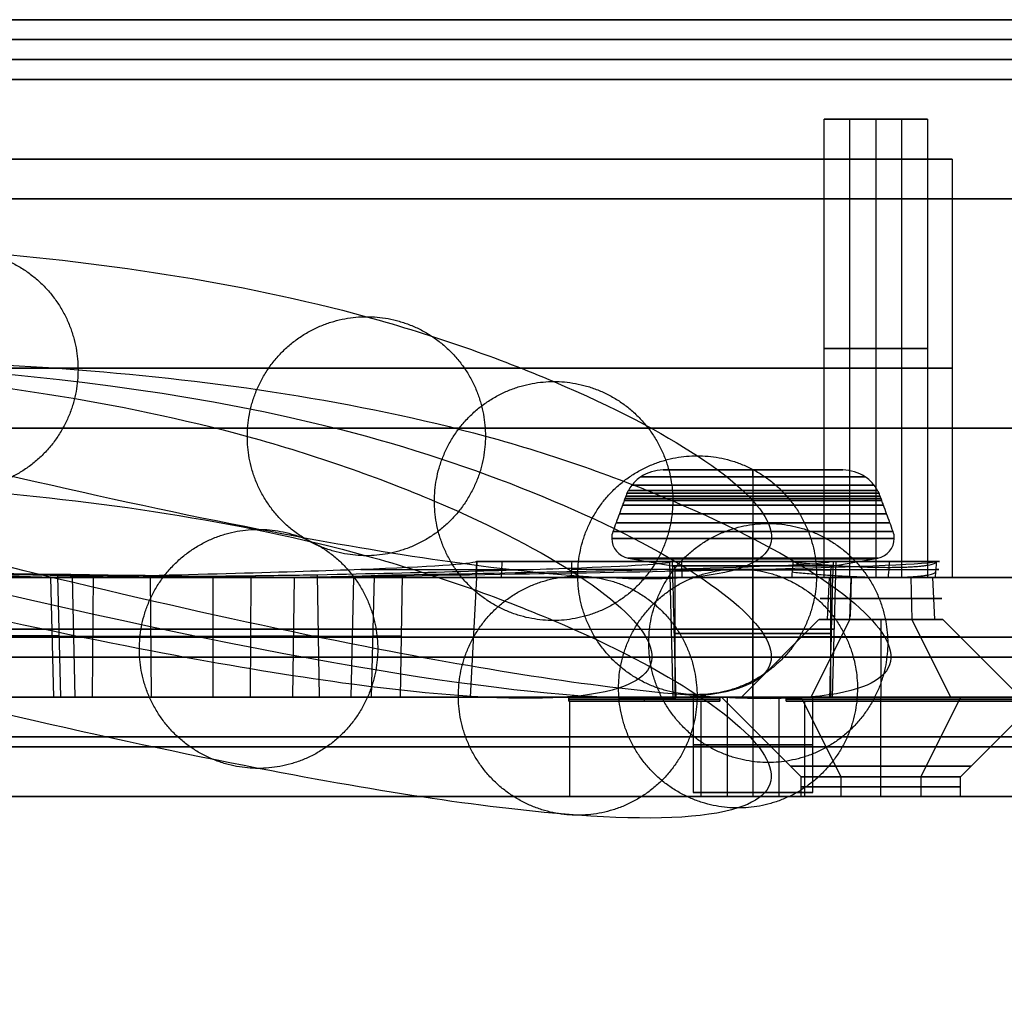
# Model space of a CAD drawing. Header units: millimetres. Extents: x -100 to 100, y 31 to 290.
# Tile 38 of 256: x 9 to 33, y 31 to 55. Entities that reach past the tile are written whole.
import ezdxf

# ---------------------------------------------------------------- set-up
doc = ezdxf.new("R2010")
doc.units = ezdxf.units.MM
doc.header["$MEASUREMENT"] = 0
doc.layers.add('Cord', color=7, linetype='Continuous', true_color=0x000000)
doc.layers.add('Default', color=7, linetype='Continuous', true_color=0x000000)

msp = doc.modelspace()

# ---------------------------------------------------------------- linework, layer by layer
at = {"layer": 'Cord'}
for points in [[(-0.007, 50.473, 102.906), (-3.408, 49.931, 74.702), (-6.158, 49.532, 16.082), (-1.875, 49.77, -75.064), (7.3, 49.673, -172.755), (16.126, 48.393, -259.256), (22.518, 46.109, -334.399), (26.227, 44.136, -398.735), (27.97, 42.378, -473.165), (27.057, 41.236, -561.514), (22.804, 41.099, -667.621), (14.52, 42.352, -795.325), (1.504, 45.384, -948.479), (-9.722, 48.547, -1059.377), (-16.183, 50.472, -1119.71)], [(-2.978, 47.474, 103.322), (-6.4, 46.928, 74.948), (-9.159, 46.528, 16.05), (-4.862, 46.767, -75.307), (4.318, 46.669, -173.044), (13.137, 45.389, -259.479), (19.521, 43.109, -334.52), (23.224, 41.138, -398.771), (24.965, 39.382, -473.124), (24.053, 38.241, -561.412), (19.803, 38.103, -667.472), (11.521, 39.356, -795.142), (-1.493, 42.387, -948.27), (-12.717, 45.549, -1059.157), (-19.178, 47.475, -1119.485)], [(2.978, 47.474, 102.604), (-0.409, 46.934, 74.52), (-3.151, 46.536, 16.11), (1.121, 46.774, -74.836), (10.286, 46.676, -172.427), (19.109, 45.397, -258.897), (25.505, 43.113, -334.083), (29.22, 41.136, -398.534), (30.966, 39.374, -473.096), (30.052, 38.231, -561.576), (25.795, 38.094, -667.798), (17.504, 39.348, -795.6), (4.481, 42.381, -948.834), (-6.749, 45.545, -1059.772), (-13.212, 47.472, -1120.124)], [(0.007, 44.474, 103.02), (-3.4, 43.931, 74.766), (-6.152, 43.532, 16.079), (-1.866, 43.771, -75.079), (7.304, 43.673, -172.716), (16.12, 42.394, -259.12), (22.507, 40.113, -334.204), (26.218, 38.138, -398.57), (27.962, 36.379, -473.056), (27.049, 35.236, -561.475), (22.793, 35.099, -667.65), (14.505, 36.353, -795.417), (1.484, 39.385, -948.625), (-9.745, 42.549, -1059.552), (-16.208, 44.475, -1119.899)]]:
    msp.add_open_spline(points, degree=3, knots=[0, 0, 0, 0, 85.288216, 175.893427, 273.577008, 379.560845, 436.618242, 499.81801, 573.002107, 660.071882, 764.96814, 891.649842, 1044.080463, 1226.2215, 1226.2215, 1226.2215, 1226.2215], dxfattribs=at)
for points in [[(4.182, 46.458, -170.259), (4.184, 43.458, -170.236), (7.169, 43.461, -169.944), (10.155, 43.465, -169.652), (10.154, 46.465, -169.675), (10.152, 49.465, -169.698), (7.166, 49.461, -169.99), (4.181, 49.457, -170.282), (4.182, 46.458, -170.259)], [(14.405, 44.793, -275.711), (14.402, 41.794, -275.638), (17.39, 41.797, -275.367), (20.377, 41.8, -275.097), (20.381, 44.8, -275.17), (20.384, 47.799, -275.243), (17.397, 47.796, -275.514), (14.409, 47.792, -275.784), (14.405, 44.793, -275.711)], [(19.102, 43.168, -332.495), (19.097, 40.17, -332.404), (22.089, 40.171, -332.189), (25.081, 40.173, -331.974), (25.086, 43.171, -332.065), (25.091, 46.17, -332.156), (22.099, 46.169, -332.371), (19.107, 46.167, -332.587), (19.102, 43.168, -332.495)], [(22.7, 41.309, -395.472), (22.696, 38.31, -395.39), (25.693, 38.309, -395.265), (28.691, 38.308, -395.14), (28.695, 41.306, -395.222), (28.7, 44.305, -395.304), (25.702, 44.306, -395.429), (22.705, 44.307, -395.554), (22.7, 41.309, -395.472)], [(24.482, 39.61, -468.511), (24.478, 36.611, -468.455), (27.478, 36.607, -468.431), (30.478, 36.604, -468.407), (30.482, 39.603, -468.463), (30.485, 42.603, -468.519), (27.486, 42.606, -468.543), (24.486, 42.61, -468.567), (24.482, 39.61, -468.511)], [(11.694, 39.463, -786.554), (11.687, 36.463, -786.596), (14.679, 36.459, -786.817), (17.67, 36.455, -787.039), (17.678, 39.455, -786.996), (17.685, 42.454, -786.954), (14.694, 42.459, -786.732), (11.702, 42.463, -786.511), (11.694, 39.463, -786.554)], [(19.703, 38.289, -660.203), (19.697, 35.289, -660.214), (22.693, 35.284, -660.368), (25.689, 35.279, -660.521), (25.695, 38.279, -660.51), (25.7, 41.279, -660.499), (22.704, 41.284, -660.346), (19.708, 41.289, -660.192), (19.703, 38.289, -660.203)], [(23.724, 38.471, -555.471), (23.72, 35.471, -555.448), (26.719, 35.466, -555.52), (29.718, 35.461, -555.591), (29.722, 38.461, -555.614), (29.726, 41.461, -555.637), (26.727, 41.466, -555.566), (23.728, 41.471, -555.494), (23.724, 38.471, -555.471)]]:
    msp.add_rational_spline(points, [1, 0.707106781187, 1, 0.707106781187, 1, 0.707106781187, 1, 0.707106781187, 1], degree=2, knots=[0, 0, 0, 4.712389, 4.712389, 9.424778, 9.424778, 14.137167, 14.137167, 18.849556, 18.849556, 18.849556], dxfattribs=at)
msp.add_open_spline([(0, 47.474, 102.963), (-13.314, 45.348, -7.498), (21.386, 51.572, -250.016), (40.113, 30.689, -594.236), (-16.195, 47.474, -1119.804)], degree=3, dxfattribs=at)
at = {"layer": 'Default'}
for p, q in [((28.881, 52.75, 124.325), (28.881, 41.25, 124.325)), ((29.055, 52.75, 124.975), (31.307, 52.75, 123.675)), ((29.531, 41.25, 123.199), (29.531, 52.75, 123.199)), ((30.831, 52.75, 125.451), (29.531, 52.75, 123.199)), ((30.181, 52.75, 123.025), (30.181, 41.25, 123.025)), ((30.181, 52.75, 125.625), (30.181, 41.25, 125.625)), ((30.831, 52.75, 125.451), (30.831, 41.25, 125.451)), ((31.481, 52.75, 124.325), (31.481, 41.25, 124.325)), ((4.593, 51.75, 142.01), (32.099, 51.75, 142.01)), ((32.1, 51.75, 141.75), (32.1, 41.25, 141.75)), ((25.148, 43.95, 142.877), (29.051, 43.95, 142.877)), ((29.051, 43.95, 140.623), (25.148, 43.95, 140.623)), ((27.099, 43.95, 144.004), (27.099, 43.95, 141.75)), ((27.099, 43.95, 139.496), (27.099, 43.95, 141.75)), ((20.157, 41.25, 141.75), (20.178, 41.65, 141.75)), ((26.177, 41.65, 139.876), (20.344, 41.65, 139.876)), ((23.965, 41.738, 141.75), (25.067, 41.544, 141.75)), ((25.099, 38.25, 141.75), (25.01, 41.65, 141.75)), ((25.323, 41.25, 137.39), (25.316, 41.65, 137.355)), ((25.995, 41.65, 139.977), (25.995, 41.65, 137.211)), ((27.099, 41.544, 143.783), (27.099, 41.738, 144.885)), ((27.099, 41.544, 139.717), (27.099, 41.738, 138.615)), ((27.099, 38.25, 139.75), (27.099, 41.65, 139.661)), ((31.73, 41.65, 139.876), (28.022, 41.65, 139.876)), ((29.099, 38.25, 141.75), (29.188, 41.65, 141.75)), ((29.132, 41.544, 141.75), (30.234, 41.738, 141.75)), ((9.641, 41.296, 119.45), (9.717, 38.25, 119.427)), ((10.086, 38.25, 120.281), (10.017, 41.284, 120.321)), ((10.537, 41.311, 114.541), (10.508, 38.25, 114.616)), ((12.001, 38.25, 114.593), (11.97, 41.294, 114.52)), ((13.55, 38.25, 161.219), (13.55, 41.284, 161.139)), ((14.492, 41.296, 161.249), (14.473, 38.25, 161.327)), ((16.218, 38.25, 160.915), (16.166, 41.321, 160.853)), ((17.518, 38.25, 165.721), (17.597, 41.294, 165.731)), ((18.295, 41.311, 164.479), (18.245, 38.25, 164.417)), ((28.085, 41.45, 136.785), (22.548, 41.45, 137.962)), ((25.149, 38.25, 141.75), (25.149, 41.445, 141.75)), ((27.099, 41.445, 139.8), (27.099, 38.25, 139.8)), ((27.099, 41.445, 143.7), (27.099, 38.25, 143.7)), ((29.049, 41.445, 141.75), (29.049, 38.25, 141.75)), ((9.55, 38.25, 165.219), (9.471, 41.25, 165.219)), ((13.55, 38.25, 169.219), (13.55, 41.25, 169.297)), ((15.55, 38.25, 121.745), (15.589, 41.25, 121.813)), ((17.014, 38.25, 116.281), (17.082, 41.25, 116.242)), ((20.157, 41.25, 141.75), (20, 38.25, 141.75)), ((29.012, 41.25, 125), (28.964, 40.195, 125.028)), ((29.533, 40.195, 122.903), (29.561, 41.25, 122.951)), ((29.561, 41.25, 122.951), (29.535, 40.272, 122.907)), ((31.061, 41.25, 125.549), (31.089, 40.195, 125.597)), ((31.061, 41.25, 125.549), (31.089, 40.195, 125.597)), ((31.61, 41.25, 123.5), (31.658, 40.195, 123.472)), ((31.75, 41.25, 141.75), (39.343, 41.25, 141.75)), ((39.999, 41.25, 142.01), (32.099, 41.25, 142.01)), ((28.756, 40.195, 124.25), (26.811, 38.25, 124.25)), ((28.561, 38.25, 121.219), (29.533, 40.195, 122.903)), ((30.311, 40.195, 122.695), (30.311, 38.25, 120.75)), ((30.311, 40.195, 125.805), (30.311, 38.25, 127.75)), ((31.087, 40.271, 125.593), (31.089, 40.195, 125.597)), ((31.089, 40.195, 125.597), (32.061, 38.25, 127.281)), ((31.866, 40.195, 124.25), (33.811, 38.25, 124.25)), ((20, 38.25, 141.75), (25.099, 38.25, 141.75)), ((22.478, 38.15, 142.75), (22.478, 38.25, 142.75)), ((22.478, 38.25, 140.75), (22.478, 38.15, 140.75)), ((26.269, 38.2, 140.75), (22.478, 38.2, 140.75)), ((22.478, 38.2, 142.75), (26.269, 38.2, 142.75)), ((22.5, 35.75, 141.75), (22.5, 38.15, 141.75)), ((25.8, 38.15, 141.75), (22.5, 38.15, 141.75)), ((24.374, 38.15, 140.75), (24.374, 38.25, 140.75)), ((24.374, 38.15, 142.75), (24.374, 38.25, 142.75)), ((24.374, 38.15, 140.75), (24.374, 38.15, 142.75)), ((25.599, 38.25, 141.75), (25.149, 38.25, 141.75)), ((25.599, 38.25, 141.75), (25.599, 35.85, 141.75)), ((25.8, 35.75, 141.75), (25.8, 38.15, 141.75)), ((28.311, 36.25, 124.25), (26.311, 38.25, 124.25)), ((26.45, 38.25, 142.876), (26.45, 35.75, 142.876)), ((27.099, 38.25, 143.25), (27.099, 35.85, 143.25)), ((27.099, 38.25, 139.8), (27.099, 38.25, 140.25)), ((27.099, 38.25, 143.25), (27.099, 38.25, 143.7)), ((27.099, 38.25, 140.25), (27.099, 35.85, 140.25)), ((27.1, 35.75, 143.05), (27.1, 38.25, 143.05)), ((27.1, 35.75, 140.45), (27.1, 38.25, 140.45)), ((27.75, 38.25, 140.624), (27.75, 35.75, 140.624)), ((27.931, 38.15, 142.75), (27.931, 38.25, 142.75)), ((39, 38.2, 140.75), (27.931, 38.2, 140.75)), ((27.931, 38.2, 142.75), (39, 38.2, 142.75)), ((29.311, 36.25, 122.518), (28.311, 38.25, 120.786)), ((39, 38.15, 141.75), (28.4, 38.15, 141.75)), ((28.4, 35.75, 141.75), (28.4, 38.15, 141.75)), ((28.599, 35.85, 141.75), (28.599, 38.25, 141.75)), ((29.049, 38.25, 141.75), (28.599, 38.25, 141.75)), ((29.099, 38.25, 141.75), (39.5, 38.25, 141.75)), ((30.311, 36.25, 122.25), (30.311, 38.25, 120.25)), ((30.311, 36.25, 126.25), (30.311, 38.25, 128.25)), ((32.311, 38.25, 127.714), (31.311, 36.25, 125.982)), ((32.311, 36.25, 124.25), (34.311, 38.25, 124.25)), ((28.311, 35.75, 124.25), (28.311, 36.25, 124.25)), ((29.311, 35.75, 122.518), (29.311, 36.25, 122.518)), ((30.311, 35.75, 126.25), (30.311, 36.25, 126.25)), ((30.311, 35.75, 122.25), (30.311, 36.25, 122.25)), ((31.311, 36.25, 125.982), (31.311, 35.75, 125.982)), ((32.311, 35.75, 124.25), (32.311, 36.25, 124.25)), ((28.599, 35.85, 141.75), (25.599, 35.85, 141.75)), ((27.099, 35.85, 140.25), (27.099, 35.85, 143.25)), ((25.8, 35.75, 141.75), (22.5, 35.75, 141.75)), ((39.5, 35.75, 141.75), (28.4, 35.75, 141.75))]:
    msp.add_line(p, q, dxfattribs=at)
at = {"layer": 'Default', "extrusion": (3.69634e-14, 1, 6.56547e-17)}
msp.add_arc((0, 141.75, 55.25), 50, 180, 0, dxfattribs=at)
at = {"layer": 'Default', "extrusion": (5.51533e-14, 1, -6.57404e-17)}
msp.add_arc((0, 141.75, 55.25), 50, 360, 180, dxfattribs=at)
at = {"layer": 'Default', "extrusion": (0, 1, 0)}
for centre, radius, start, end in [((0, 141.75, 54.75), 50, 0, 180), ((0, 141.75, 54.75), 50, 180, 0), ((0, 141.75, 53.75), 49.5, 180, 360), ((0, 141.75, 53.75), 49.5, 360, 180), ((0, 141.75, 53.75), 48, 92.5, 180), ((0, 141.75, 53.75), 48, 180, 266.5794), ((0, 141.75, 50.75), 45, 89.5526, 180), ((0, 141.75, 50.75), 45, 180, 267.5336), ((-30.181, 124.325, 47), 1.3, 300, 120), ((-30.181, 124.325, 47), 1.3, 120, 300), ((0, 141.75, 46.5), 32.1, 0, 262.968), ((0, 141.75, 45), 45, 360, 180), ((0, 141.75, 45), 45, 180, 265.7849), ((0, 141.75, 39.25), 40, 180, 0), ((0, 141.75, 39.25), 40, 0, 180), ((0, 141.75, 37.25), 43, 180, 347.5197), ((0, 141.75, 37.25), 43, 44.2717, 180)]:
    msp.add_arc(centre, radius, start, end, dxfattribs=at)
at = {"layer": 'Default', "extrusion": (3.69634e-14, 1, -7.37938e-27)}
msp.add_arc((0, 141.75, 54.25), 50, 360, 180, dxfattribs=at)
at = {"layer": 'Default', "extrusion": (3.69634e-14, 1, -6.85317e-27)}
msp.add_arc((0, 141.75, 54.25), 50, 180, 360, dxfattribs=at)
at = {"layer": 'Default', "extrusion": (-1.99948e-14, 1, 3.36751e-17)}
for start, end in [(180, 360), (360, 180)]:
    msp.add_arc((0, 141.75, 53.75), 49.5, start, end, dxfattribs=at)
at = {"layer": 'Default', "extrusion": (-8.51131e-15, 1, -1.89478e-14)}
msp.add_arc((0, 141.75, 53.75), 48, 0, 180, dxfattribs=at)
at = {"layer": 'Default', "extrusion": (-8.51131e-15, 1, 1.89478e-14)}
msp.add_arc((0, 141.75, 53.75), 48, 180, 360, dxfattribs=at)
at = {"layer": 'Default', "extrusion": (-3.05846e-13, 1, 3.02941e-13)}
for start, end in [(300, 120), (120, 300)]:
    msp.add_arc((-30.181, 124.325, 52.75), 1.3, start, end, dxfattribs=at)
at = {"layer": 'Default', "extrusion": (-1.14596e-13, 1, 1.03028e-14)}
msp.add_arc((0, 141.75, 51.75), 32.1, 0, 302.4044, dxfattribs=at)
at = {"layer": 'Default', "extrusion": (1.17807e-13, 1, -2.0211e-14)}
msp.add_arc((0, 141.75, 50.75), 45, 0, 180, dxfattribs=at)
at = {"layer": 'Default', "extrusion": (-2.36816e-12, 1, 1.71785e-13)}
msp.add_arc((0, 141.75, 50.75), 45, 180, 267.5336, dxfattribs=at)
at = {"layer": 'Default'}
for centre, radius, start, end in [((24.872, 42.863, 141.75), 1.088, 91.4063, 122.5954), ((29.327, 42.863, 141.75), 1.088, 57.4042, 88.5933), ((24.052, 42.231, 141.75), 0.5, 159.9993, 180), ((30.147, 42.231, 141.75), 0.5, 0, 20.0007), ((24.052, 42.231, 141.75), 0.5, 180, 260.0018), ((30.147, 42.231, 141.75), 0.5, 279.9982, 0), ((25.049, 41.445, 141.75), 0.1, 0, 79.9887), ((29.149, 41.445, 141.75), 0.1, 100.0113, 180)]:
    msp.add_arc(centre, radius, start, end, dxfattribs=at)
at = {"layer": 'Default', "extrusion": (7.75216e-07, 1, -7.37553e-13)}
msp.add_arc((-27.099, 141.75, 43.779), 2.813, 0, 180, dxfattribs=at)
at = {"layer": 'Default', "extrusion": (7.75216e-07, 1, 6.87036e-13)}
msp.add_arc((-27.099, 141.75, 43.779), 2.813, 180, 0, dxfattribs=at)
at = {"layer": 'Default', "extrusion": (5.68434e-14, 1, -7.38964e-13)}
for centre, radius, start in [((-27.099, 141.75, 43.779), 2.813, 0), ((-27.099, 141.75, 43.566), 3.042, 0), ((-27.099, 141.75, 43.292), 3.194, 0), ((-27.099, 141.75, 43.364), 3.164, 0), ((-27.099, 141.75, 43.434), 3.129, 0), ((-27.099, 141.75, 43.069), 3.275, 360), ((-27.099, 141.75, 43.181), 3.234, 360), ((-27.099, 141.75, 43.236), 3.214, 360), ((-27.099, 141.75, 42.847), 3.356, 360), ((-27.099, 141.75, 42.624), 3.437, 360)]:
    msp.add_arc(centre, radius, start, 180, dxfattribs=at)
at = {"layer": 'Default', "extrusion": (0, 1, 6.82121e-13)}
for centre, radius, end in [((-27.099, 141.75, 43.779), 2.813, 0), ((-27.099, 141.75, 43.566), 3.042, 0), ((-27.099, 141.75, 43.292), 3.194, 0), ((-27.099, 141.75, 43.364), 3.164, 0), ((-27.099, 141.75, 43.434), 3.129, 0), ((-27.099, 141.75, 43.069), 3.275, 360), ((-27.099, 141.75, 43.181), 3.234, 360), ((-27.099, 141.75, 43.236), 3.214, 360), ((-27.099, 141.75, 42.847), 3.356, 360), ((-27.099, 141.75, 42.624), 3.437, 360)]:
    msp.add_arc(centre, radius, 180, end, dxfattribs=at)
at = {"layer": 'Default', "extrusion": (1, 2.68478e-13, 2.7335e-14)}
msp.add_arc((42.863, 139.523, 27.099), 1.088, 327.4044, 358.5935, dxfattribs=at)
at = {"layer": 'Default', "extrusion": (1, 2.77112e-13, -2.01005e-13)}
msp.add_arc((42.863, 143.977, 27.099), 1.088, 1.4065, 32.5956, dxfattribs=at)
at = {"layer": 'Default', "extrusion": (8.07986e-15, 1, 1.0827e-12)}
msp.add_arc((-27.099, 141.75, 42.402), 3.518, 360, 180, dxfattribs=at)
at = {"layer": 'Default', "extrusion": (2.42396e-14, 1, -8.64544e-13)}
msp.add_arc((-27.099, 141.75, 42.402), 3.518, 180, 360, dxfattribs=at)
at = {"layer": 'Default', "extrusion": (1, -5.31307e-15, -5.95501e-14)}
for start, end in [(69.9993, 90), (90, 170.0018)]:
    msp.add_arc((42.231, 144.798, 27.099), 0.5, start, end, dxfattribs=at)
at = {"layer": 'Default', "extrusion": (1, 2.08361e-14, 1.87471e-13)}
for start, end in [(270, 290.0007), (189.9982, 270)]:
    msp.add_arc((42.231, 138.702, 27.099), 0.5, start, end, dxfattribs=at)
at = {"layer": 'Default', "extrusion": (8.01118e-15, 1, 1.0735e-12)}
msp.add_arc((-27.099, 141.75, 42.231), 3.548, 360, 180, dxfattribs=at)
at = {"layer": 'Default', "extrusion": (-8.01118e-15, 1, -8.57196e-13)}
msp.add_arc((-27.099, 141.75, 42.231), 3.548, 180, 360, dxfattribs=at)
at = {"layer": 'Default', "extrusion": (-4.70761e-11, 1, 3.45521e-08)}
msp.add_arc((0, 141.75, 41.65), 20.178, 177.6, 182.0852, dxfattribs=at)
at = {"layer": 'Default', "extrusion": (3.32967e-25, 1, -2.04012e-12)}
msp.add_arc((-27.099, 141.75, 41.738), 3.135, 0, 180, dxfattribs=at)
at = {"layer": 'Default', "extrusion": (-2.20991e-25, 1, 2.03105e-12)}
msp.add_arc((-27.099, 141.75, 41.738), 3.135, 180, 360, dxfattribs=at)
at = {"layer": 'Default', "extrusion": (0, 1, -2.03221e-12)}
msp.add_arc((-27.099, 141.75, 41.717), 3.014, 0, 180, dxfattribs=at)
at = {"layer": 'Default', "extrusion": (0, 1, 2.03221e-12)}
msp.add_arc((-27.099, 141.75, 41.717), 3.014, 180, 360, dxfattribs=at)
at = {"layer": 'Default', "extrusion": (-2.50642e-14, 1, 8.27501e-15)}
msp.add_arc((-27.099, 141.75, 41.65), 2.089, 164.0288, 14.8014, dxfattribs=at)
at = {"layer": 'Default', "extrusion": (-3.33382e-09, 1, 1.05489e-07)}
msp.add_arc((-0.191, 141.75, 41.65), 24.894, 177.5816, 178.7716, dxfattribs=at)
at = {"layer": 'Default', "extrusion": (1.39828e-14, 1, -1.76184e-12)}
msp.add_arc((-27.099, 141.75, 41.544), 2.033, 0, 180, dxfattribs=at)
at = {"layer": 'Default', "extrusion": (0, 1, 2.43301e-12)}
msp.add_arc((-27.099, 141.75, 41.544), 2.033, 180, 360, dxfattribs=at)
at = {"layer": 'Default', "extrusion": (1, -3.22611e-14, 4.40356e-14)}
msp.add_arc((41.445, 143.8, 27.099), 0.1, 270, 349.9887, dxfattribs=at)
at = {"layer": 'Default', "extrusion": (1, -8.5237e-15, 4.70671e-13)}
msp.add_arc((41.445, 139.7, 27.099), 0.1, 10.0113, 90, dxfattribs=at)
at = {"layer": 'Default', "extrusion": (-2.30851e-09, 1, 8.46239e-08)}
msp.add_arc((0.002, 141.845, 41.65), 29.113, 177.7876, 179.0564, dxfattribs=at)
at = {"layer": 'Default', "extrusion": (2.25095e-10, 1, 1.51214e-08)}
msp.add_arc((0, 141.75, 41.65), 31.785, 177.6, 184.1087, dxfattribs=at)
at = {"layer": 'Default', "extrusion": (-1.45752e-14, 1, -5.83009e-14)}
msp.add_arc((-27.099, 141.75, 41.445), 1.95, 180, 360, dxfattribs=at)
at = {"layer": 'Default', "extrusion": (3.0591e-25, 1, -1.74903e-12)}
msp.add_arc((-27.099, 141.75, 41.445), 1.95, 360, 180, dxfattribs=at)
at = {"layer": 'Default', "extrusion": (0, 1, -1.76215e-12)}
msp.add_arc((-27.099, 141.75, 41.445), 1.95, 360, 180, dxfattribs=at)
at = {"layer": 'Default', "extrusion": (-4.09933e-14, 1, 0)}
for centre, radius, start, end in [((0, 141.75, 41.45), 31.767, 148.8, 184.0687), ((0, 141.75, 39.95), 20.089, 180, 0), ((0, 141.75, 39.95), 20.089, 0, 180), ((0.002, 141.845, 39.95), 29.069, 128.9515, 179.0681), ((0, 141.75, 39.75), 39.421, 0, 180), ((0, 141.75, 39.75), 39.421, 180, 0), ((0, 141.75, 38.25), 39.5, 0, 180), ((0, 141.75, 38.25), 39.5, 180, 0), ((0, 141.75, 38.25), 20, 180, 0), ((0, 141.75, 38.25), 20, 0, 180), ((0, 141.75, 37), 39.5, 0, 180), ((0, 141.75, 37), 39.5, 180, 0), ((0, 141.75, 37), 22.5, 0, 180), ((0, 141.75, 37), 22.5, 180, 0), ((0, 141.75, 35.75), 39.5, 0, 180), ((0, 141.75, 35.75), 39.5, 180, 0)]:
    msp.add_arc(centre, radius, start, end, dxfattribs=at)
at = {"layer": 'Default', "extrusion": (8.24382e-14, 1, -7.80806e-28)}
msp.add_arc((0, 141.75, 41.25), 40, 180, 0, dxfattribs=at)
at = {"layer": 'Default', "extrusion": (8.24382e-14, 1, 6.44097e-30)}
msp.add_arc((0, 141.75, 41.25), 40, 360, 180, dxfattribs=at)
at = {"layer": 'Default', "extrusion": (-4.09933e-14, 1, -1.38161e-31)}
msp.add_arc((0, 141.75, 41.25), 39.343, 0, 180, dxfattribs=at)
at = {"layer": 'Default', "extrusion": (-4.09933e-14, 1, 1.38161e-31)}
msp.add_arc((0, 141.75, 41.25), 39.343, 180, 0, dxfattribs=at)
at = {"layer": 'Default', "extrusion": (-3.61362e-14, 1, 2.31221e-14)}
msp.add_arc((0, 141.75, 41.25), 32.1, 0, 302.4044, dxfattribs=at)
at = {"layer": 'Default', "extrusion": (-1.62027e-09, 1, 5.69707e-11)}
msp.add_arc((0, 141.75, 41.25), 31.75, 240, 304.0286, dxfattribs=at)
at = {"layer": 'Default', "extrusion": (-2.09328e-09, 1, 3.63285e-11)}
msp.add_arc((0, 141.75, 41.25), 20.157, 61.9882, 120, dxfattribs=at)
at = {"layer": 'Default', "extrusion": (-5.75335e-13, 1, -9.25508e-13)}
msp.add_arc((-13.55, 165.219, 41.25), 4.079, 300, 120, dxfattribs=at)
at = {"layer": 'Default', "extrusion": (1.43736e-09, 1, 2.39283e-09)}
msp.add_arc((0, 141.75, 41.25), 20.157, 181.9882, 240, dxfattribs=at)
at = {"layer": 'Default', "extrusion": (1.01505e-09, 1, -1.75822e-09)}
msp.add_arc((0, 141.75, 41.25), 20.157, 120, 180, dxfattribs=at)
at = {"layer": 'Default', "extrusion": (-5.75337e-13, 1, 9.2551e-13)}
msp.add_arc((-13.55, 118.281, 41.25), 4.079, 60, 240, dxfattribs=at)
at = {"layer": 'Default', "extrusion": (7.60736e-10, 1, -1.43165e-09)}
msp.add_arc((0, 141.75, 41.25), 31.75, 120, 184.0286, dxfattribs=at)
at = {"layer": 'Default', "extrusion": (-4.0991e-14, 1, 4.00617e-18)}
for start, end in [(300, 120), (120, 300)]:
    msp.add_arc((-30.311, 124.25, 41.25), 1.5, start, end, dxfattribs=at)
at = {"layer": 'Default', "extrusion": (-6.77725e-12, 1, 2.42352e-12)}
msp.add_arc((-30.181, 124.325, 41.25), 1.3, 300, 120, dxfattribs=at)
at = {"layer": 'Default', "extrusion": (-2.75449e-12, 1, 9.08822e-13)}
msp.add_arc((-30.181, 124.325, 41.25), 1.3, 120, 300, dxfattribs=at)
at = {"layer": 'Default', "extrusion": (-4.15468e-14, 1, 0)}
for start, end in [(300, 120), (120, 300)]:
    msp.add_arc((-30.311, 124.25, 40.722), 1.528, start, end, dxfattribs=at)
at = {"layer": 'Default', "extrusion": (-1.51994e-13, 1, -1.92258e-13)}
msp.add_arc((-30.311, 124.25, 40.195), 1.555, 300, 120, dxfattribs=at)
at = {"layer": 'Default', "extrusion": (-1.51922e-13, 1, -1.92135e-13)}
msp.add_arc((-30.311, 124.25, 40.195), 1.555, 120, 300, dxfattribs=at)
at = {"layer": 'Default', "extrusion": (-4.09941e-14, 1, 0)}
msp.add_arc((-0.083, 141.704, 39.95), 29.069, 248.9515, 299.0681, dxfattribs=at)
at = {"layer": 'Default', "extrusion": (-4.09877e-14, 1, 0)}
msp.add_arc((-0.191, 141.75, 39.95), 24.938, 129.9035, 178.7862, dxfattribs=at)
at = {"layer": 'Default', "extrusion": (-4.08092e-14, 1, 0)}
msp.add_arc((-27.099, 141.75, 39.95), 2.045, 163.8659, 14.9751, dxfattribs=at)
at = {"layer": 'Default', "extrusion": (0, 1, -5.68434e-14)}
msp.add_arc((-27.099, 141.75, 39.848), 1.95, 180, 0, dxfattribs=at)
at = {"layer": 'Default', "extrusion": (0, 1, 5.68434e-14)}
msp.add_arc((-27.099, 141.75, 39.848), 1.95, 0, 180, dxfattribs=at)
at = {"layer": 'Default', "extrusion": (-4.10636e-14, 1, 0)}
msp.add_arc((-7.801, 120.001, 39.786), 1.96, 196.6514, 249.9035, dxfattribs=at)
at = {"layer": 'Default', "extrusion": (-4.07007e-14, 1, 0)}
for centre, start, end in [((-13.55, 165.219, 39.773), 256.6514, 172.7848), ((-13.55, 118.281, 39.773), 16.6514, 292.7848)]:
    msp.add_arc(centre, 4.04, start, end, dxfattribs=at)
at = {"layer": 'Default', "extrusion": (-4.09607e-14, 1, 0)}
msp.add_arc((-11.226, 112.749, 39.781), 1.96, 68.9515, 112.7848, dxfattribs=at)
at = {"layer": 'Default', "extrusion": (-4.08393e-14, 1, 0)}
msp.add_arc((-14.935, 159.381, 39.786), 1.96, 76.6514, 129.9035, dxfattribs=at)
at = {"layer": 'Default', "extrusion": (-4.14108e-14, 1, 0)}
msp.add_arc((-19.502, 165.972, 39.781), 1.96, 308.9515, 352.7848, dxfattribs=at)
at = {"layer": 'Default', "extrusion": (-4.09954e-14, 1, 0)}
for start, end in [(300, 120), (120, 300)]:
    msp.add_arc((-30.311, 124.25, 39.757), 1.993, start, end, dxfattribs=at)
at = {"layer": 'Default', "extrusion": (3.69634e-14, 1, -2.22321e-13)}
msp.add_arc((0, 141.75, 39.25), 45, 180, 360, dxfattribs=at)
at = {"layer": 'Default', "extrusion": (1.67524e-14, 1, 2.22321e-13)}
msp.add_arc((0, 141.75, 39.25), 45, 360, 180, dxfattribs=at)
at = {"layer": 'Default', "extrusion": (-4.0982e-14, 1, 6.88421e-34)}
for start, end in [(0, 180), (180, 0)]:
    msp.add_arc((0, 141.75, 38.25), 39.5, start, end, dxfattribs=at)
at = {"layer": 'Default', "extrusion": (-3.82603e-14, 1, 2.34629e-14)}
msp.add_arc((-0.083, 141.704, 38.25), 29.024, 248.9515, 299.0798, dxfattribs=at)
at = {"layer": 'Default', "extrusion": (-4.09744e-14, 1, 2.05171e-17)}
msp.add_arc((0, 141.75, 38.25), 22.5, 92.5473, 177.4527, dxfattribs=at)
at = {"layer": 'Default', "extrusion": (-4.09728e-14, 1, -1.8844e-17)}
msp.add_arc((0, 141.75, 38.25), 22.5, 182.5473, 267.4527, dxfattribs=at)
at = {"layer": 'Default', "extrusion": (6.10112e-14, 1, -5.18167e-14)}
msp.add_arc((-7.801, 120.001, 38.25), 2, 196.6514, 249.9035, dxfattribs=at)
at = {"layer": 'Default', "extrusion": (-4.49169e-14, 1, 1.76681e-14)}
msp.add_arc((-13.55, 165.219, 38.25), 4, 256.6514, 172.7848, dxfattribs=at)
at = {"layer": 'Default', "extrusion": (-3.70973e-14, 1, -2.08449e-15)}
msp.add_arc((-13.55, 118.281, 38.25), 4, 16.6514, 292.7848, dxfattribs=at)
at = {"layer": 'Default', "extrusion": (-2.8787e-15, 1, 9.67023e-14)}
msp.add_arc((-11.226, 112.749, 38.25), 2, 68.9515, 112.7848, dxfattribs=at)
at = {"layer": 'Default', "extrusion": (-4.45691e-14, 1, 9.47459e-14)}
msp.add_arc((-14.935, 159.381, 38.25), 2, 76.6514, 129.9035, dxfattribs=at)
at = {"layer": 'Default', "extrusion": (-6.63166e-14, 1, -1.07911e-14)}
msp.add_arc((-0.191, 141.75, 38.25), 24.983, 129.9035, 178.8007, dxfattribs=at)
at = {"layer": 'Default', "extrusion": (-1.42822e-13, 1, 4.94393e-14)}
msp.add_arc((-19.502, 165.972, 38.25), 2, 308.9515, 352.7848, dxfattribs=at)
at = {"layer": 'Default', "extrusion": (-6.36084e-14, 1, -1.43192e-14)}
msp.add_arc((0.002, 141.845, 38.25), 29.024, 128.9515, 179.0798, dxfattribs=at)
at = {"layer": 'Default', "extrusion": (-8.14547e-14, 1, -9.00898e-16)}
msp.add_arc((0, 141.75, 38.15), 22.5, 177.4527, 180, dxfattribs=at)
at = {"layer": 'Default', "extrusion": (-8.11387e-14, 1, 8.98266e-16)}
msp.add_arc((0, 141.75, 38.15), 22.5, 180, 182.5473, dxfattribs=at)
at = {"layer": 'Default', "extrusion": (-2.26556e-14, 1, 8.49122e-15)}
msp.add_arc((-27.099, 141.75, 38.25), 2, 163.6957, 15.1564, dxfattribs=at)
at = {"layer": 'Default', "extrusion": (-4.24875e-27, 1, -7.28762e-14)}
msp.add_arc((-27.099, 141.75, 38.25), 1.95, 180, 360, dxfattribs=at)
at = {"layer": 'Default', "extrusion": (4.24875e-27, 1, 7.28762e-14)}
msp.add_arc((-27.099, 141.75, 38.25), 1.95, 0, 180, dxfattribs=at)
at = {"layer": 'Default', "extrusion": (1.89478e-14, 1, 1.89478e-14)}
msp.add_arc((-27.099, 141.75, 38.25), 1.5, 0, 180, dxfattribs=at)
at = {"layer": 'Default', "extrusion": (-1.89478e-14, 1, -1.12194e-29)}
msp.add_arc((-27.099, 141.75, 38.25), 1.5, 180, 0, dxfattribs=at)
at = {"layer": 'Default', "extrusion": (-4.05167e-14, 1, -4.82013e-17)}
msp.add_arc((-27.1, 141.75, 38.15), 1.3, 309.7151, 50.2849, dxfattribs=at)
at = {"layer": 'Default', "extrusion": (-4.09642e-14, 1, 8.64048e-16)}
msp.add_arc((-27.1, 141.75, 38.25), 1.3, 240, 309.7151, dxfattribs=at)
at = {"layer": 'Default', "extrusion": (-1.50025e-14, 1, -3.70621e-14)}
msp.add_arc((-27.1, 141.75, 38.25), 1.3, 50.2849, 60, dxfattribs=at)
at = {"layer": 'Default', "extrusion": (-4.10567e-14, 1, -1.09884e-16)}
for start, end in [(300, 120), (120, 300)]:
    msp.add_arc((-30.311, 124.25, 38.25), 3.5, start, end, dxfattribs=at)
at = {"layer": 'Default', "extrusion": (-4.10796e-14, 1, -1.26058e-15)}
msp.add_arc((-27.1, 141.75, 38.25), 1.3, 60, 129.7151, dxfattribs=at)
at = {"layer": 'Default', "extrusion": (-6.99166e-14, 1, 4.16803e-14)}
msp.add_arc((-27.1, 141.75, 38.25), 1.3, 230.2849, 240, dxfattribs=at)
at = {"layer": 'Default', "extrusion": (-4.14298e-14, 1, 5.25549e-16)}
msp.add_arc((-27.1, 141.75, 38.15), 1.3, 129.7151, 230.2849, dxfattribs=at)
at = {"layer": 'Default', "extrusion": (-1.37991e-14, 1, 8.61613e-17)}
for start, end in [(360, 180), (180, 360)]:
    msp.add_arc((0, 141.75, 37.25), 43, start, end, dxfattribs=at)
at = {"layer": 'Default', "extrusion": (5.97008e-14, 1, 2.27374e-14)}
msp.add_arc((0, 141.75, 37.25), 40, 180, 0, dxfattribs=at)
at = {"layer": 'Default', "extrusion": (1.05176e-13, 1, -2.27374e-14)}
msp.add_arc((0, 141.75, 37.25), 40, 0, 180, dxfattribs=at)
at = {"layer": 'Default', "extrusion": (2.13163e-14, 1, 0)}
msp.add_arc((-27.099, 141.75, 37.05), 1.5, 0, 180, dxfattribs=at)
at = {"layer": 'Default', "extrusion": (2.4869e-14, 1, 0)}
msp.add_arc((-27.099, 141.75, 37.05), 1.5, 180, 0, dxfattribs=at)
at = {"layer": 'Default', "extrusion": (-3.90799e-14, 1, 0)}
for centre, radius, start, end in [((-27.1, 141.75, 37), 1.3, 240, 60), ((-27.1, 141.75, 37), 1.3, 60, 240), ((-30.311, 124.25, 36), 2, 300, 120), ((-30.311, 124.25, 36), 2, 120, 300)]:
    msp.add_arc(centre, radius, start, end, dxfattribs=at)
at = {"layer": 'Default', "extrusion": (-4.07444e-14, 1, 0)}
for start, end in [(300, 120), (120, 300)]:
    msp.add_arc((-30.311, 124.25, 36.517), 2.267, start, end, dxfattribs=at)
at = {"layer": 'Default', "extrusion": (3.71941e-14, 1, 1.35425e-13)}
msp.add_arc((-30.311, 124.25, 36.25), 2, 300, 120, dxfattribs=at)
at = {"layer": 'Default', "extrusion": (3.7146e-14, 1, 1.35452e-13)}
msp.add_arc((-30.311, 124.25, 36.25), 2, 120, 300, dxfattribs=at)
at = {"layer": 'Default', "extrusion": (1.89478e-14, 1, 3.78956e-14)}
msp.add_arc((-27.099, 141.75, 35.85), 1.5, 0, 180, dxfattribs=at)
at = {"layer": 'Default', "extrusion": (1.89478e-14, 1, -1.89478e-14)}
msp.add_arc((-27.099, 141.75, 35.85), 1.5, 180, 0, dxfattribs=at)
at = {"layer": 'Default', "extrusion": (-4.09933e-14, 1, 1.23358e-18)}
msp.add_arc((0, 141.75, 35.75), 22.5, 0, 180, dxfattribs=at)
at = {"layer": 'Default', "extrusion": (-4.09933e-14, 1, -1.23358e-18)}
msp.add_arc((0, 141.75, 35.75), 22.5, 180, 0, dxfattribs=at)
at = {"layer": 'Default', "extrusion": (-4.09897e-14, 1, -6.16334e-18)}
for start, end in [(240, 60), (60, 240)]:
    msp.add_arc((-27.1, 141.75, 35.75), 1.3, start, end, dxfattribs=at)
at = {"layer": 'Default'}
for points, knots in [([(24.286, 43.779, 141.75), (24.201, 43.721, 141.75), (24.083, 43.612, 141.75), (23.981, 43.458, 141.75), (23.934, 43.364, 141.75), (23.908, 43.298, 141.75), (23.886, 43.236, 141.75), (23.859, 43.162, 141.75), (23.811, 43.032, 141.75), (23.744, 42.847, 141.75), (23.663, 42.624, 141.75), (23.609, 42.476, 141.75), (23.582, 42.402, 141.75)], [-1, -1, -1, -1, -0.8026268, -0.7039401, -0.6545968, -0.6052535, -0.5674252, -0.5295968, -0.4539401, -0.3026268, -0.1513134, -0.0000039, -0.0000039, -0.0000039, -0.0000039]), ([(27.099, 43.779, 144.563), (27.099, 43.721, 144.648), (27.099, 43.612, 144.766), (27.099, 43.458, 144.868), (27.099, 43.364, 144.915), (27.099, 43.298, 144.942), (27.099, 43.236, 144.964), (27.099, 43.162, 144.991), (27.099, 43.032, 145.038), (27.099, 42.847, 145.106), (27.099, 42.624, 145.187), (27.099, 42.476, 145.241), (27.099, 42.402, 145.268)], [0.115124, 0.115124, 0.115124, 0.115124, 0.2674906, 0.3436739, 0.3817656, 0.4198573, 0.4490597, 0.4782621, 0.536667, 0.6534767, 0.7702864, 0.887093, 0.887093, 0.887093, 0.887093]), ([(27.099, 43.779, 138.937), (27.099, 43.721, 138.852), (27.099, 43.612, 138.734), (27.099, 43.458, 138.632), (27.099, 43.364, 138.585), (27.099, 43.298, 138.558), (27.099, 43.236, 138.536), (27.099, 43.162, 138.509), (27.099, 43.032, 138.462), (27.099, 42.847, 138.394), (27.099, 42.624, 138.313), (27.099, 42.476, 138.259), (27.099, 42.402, 138.232)], [0.115124, 0.115124, 0.115124, 0.115124, 0.2674906, 0.3436739, 0.3817656, 0.4198573, 0.4490597, 0.4782621, 0.536667, 0.6534767, 0.7702864, 0.887093, 0.887093, 0.887093, 0.887093]), ([(30.617, 42.402, 141.75), (30.59, 42.476, 141.75), (30.536, 42.624, 141.75), (30.455, 42.847, 141.75), (30.387, 43.032, 141.75), (30.34, 43.162, 141.75), (30.313, 43.236, 141.75), (30.291, 43.298, 141.75), (30.265, 43.364, 141.75), (30.217, 43.458, 141.75), (30.115, 43.612, 141.75), (29.998, 43.721, 141.75), (29.912, 43.779, 141.75)], [0.0000039, 0.0000039, 0.0000039, 0.0000039, 0.1513134, 0.3026268, 0.4539401, 0.5295968, 0.5674252, 0.6052535, 0.6545968, 0.7039401, 0.8026268, 1, 1, 1, 1]), ([(-14.726, 41.65, 113.582), (-10.004, 41.583, 111.12), (-4.656, 41.517, 109.872), (5.987, 41.383, 110.107), (11.271, 41.317, 111.589), (15.875, 41.25, 114.254)], [-1, -1, -1, -1, -0.5, -0.5, 0, 0, 0, 0]), ([(-13.489, 41.65, 115.948), (-9.834, 41.594, 114.023), (-5.76, 41.537, 112.888), (2.493, 41.424, 112.403), (6.673, 41.368, 113.053), (10.537, 41.311, 114.541)], [0, 0, 0, 0, 0.5, 0.5, 1, 1, 1, 1]), ([(-9.348, 41.65, 123.868), (-6.351, 41.583, 122.305), (-2.954, 41.517, 121.51), (3.799, 41.383, 121.659), (7.156, 41.317, 122.602), (10.079, 41.25, 124.293)], [-1, -1, -1, -1, -0.5, -0.5, 0, 0, 0, 0]), ([(20.16, 41.65, 142.595), (20.015, 41.583, 145.973), (19.005, 41.517, 149.311), (15.5, 41.383, 155.086), (13.005, 41.317, 157.521), (10.079, 41.25, 159.207)], [-1, -1, -1, -1, -0.5, -0.5, 0, 0, 0, 0]), ([(31.757, 41.65, 143.081), (31.528, 41.583, 148.402), (29.935, 41.517, 153.657), (24.41, 41.383, 162.756), (20.485, 41.317, 166.591), (15.875, 41.25, 169.246)], [-1, -1, -1, -1, -0.5, -0.5, 0, 0, 0, 0]), ([(16.166, 41.321, 160.853), (18.811, 41.376, 158.64), (20.99, 41.431, 155.869), (24.044, 41.54, 149.676), (24.919, 41.595, 146.253), (25.063, 41.65, 142.8)], [0, 0, 0, 0, 0.499999, 0.499999, 1, 1, 1, 1]), ([(29.09, 41.65, 142.969), (28.929, 41.594, 147.096), (27.876, 41.537, 151.192), (24.169, 41.424, 158.582), (21.516, 41.368, 161.878), (18.295, 41.311, 164.479)], [0, 0, 0, 0, 0.5, 0.5, 1, 1, 1, 1]), ([(20.145, 41.25, 141.051), (20.145, 41.256, 141.05), (20.152, 41.39, 141.038), (20.159, 41.523, 141.027), (20.165, 41.65, 141.016)], [0, 0, 0, 0, 0.047773, 1, 1, 1, 1]), ([(28.101, 41.65, 136.764), (28.094, 41.556, 136.773), (28.083, 41.426, 136.787), (28.073, 41.296, 136.801), (28.069, 41.25, 136.806)], [0, 0, 0, 0, 0.644339, 1, 1, 1, 1]), ([(28.101, 41.65, 136.764), (28.343, 41.65, 136.712), (28.823, 41.65, 136.67), (29.549, 41.65, 136.781), (30.23, 41.65, 137.068), (30.813, 41.65, 137.505), (31.284, 41.65, 138.084), (31.592, 41.65, 138.753), (31.686, 41.65, 139.226), (31.703, 41.65, 139.473)], [-1, -1, -1, -1, -0.857143, -0.714286, -0.571429, -0.428571, -0.285714, -0.142857, 0, 0, 0, 0]), ([(30.522, 41.65, 137.297), (30.518, 41.602, 137.302), (30.508, 41.47, 137.316), (30.497, 41.338, 137.33), (30.49, 41.25, 137.34)], [0.0691284, 0.0691284, 0.0691284, 0.0691284, 0.2164399, 0.4727747, 0.4727747, 0.4727747, 0.4727747]), ([(11.97, 41.294, 114.52), (12.548, 41.288, 114.277), (13.182, 41.281, 114.171), (14.432, 41.266, 114.25), (15.047, 41.258, 114.436), (15.589, 41.25, 114.749)], [0, 0, 0, 0, 0.499994, 0.499994, 1, 1, 1, 1]), ([(17.597, 41.294, 165.731), (17.518, 41.288, 166.353), (17.294, 41.281, 166.955), (16.6, 41.266, 167.998), (16.131, 41.258, 168.438), (15.589, 41.25, 168.751)], [0, 0, 0, 0, 0.499994, 0.499994, 1, 1, 1, 1])]:
    msp.add_open_spline(points, degree=3, knots=knots, dxfattribs=at)
for points, weights, knots in [([(29.353, 43.95, 141.75), (29.353, 43.95, 144.004), (27.099, 43.95, 144.004), (24.846, 43.95, 144.004), (24.846, 43.95, 141.75)], [1, 0.707106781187, 1, 0.707106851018, 0.999999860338], [0, 0, 0, 3.540296, 3.540296, 7.080592, 7.080592, 7.080592]), ([(24.846, 43.95, 141.75), (24.846, 43.95, 139.496), (27.099, 43.95, 139.496), (29.353, 43.95, 139.496), (29.353, 43.95, 141.75)], [0.999999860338, 0.707106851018, 1, 0.707106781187, 1], [0, 0, 0, 3.540296, 3.540296, 7.080592, 7.080592, 7.080592]), ([(32.311, 38.25, 127.714), (28.847, 38.25, 129.714), (26.847, 38.25, 126.25), (24.847, 38.25, 122.786), (28.311, 38.25, 120.786)], [1, 0.707106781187, 1, 0.707106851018, 0.999999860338], [0, 0, 0, 6.283186, 6.283186, 12.566371, 12.566371, 12.566371]), ([(28.311, 38.25, 120.786), (31.775, 38.25, 118.786), (33.775, 38.25, 122.25), (35.775, 38.25, 125.714), (32.311, 38.25, 127.714)], [0.999999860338, 0.707106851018, 1, 0.707106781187, 1], [0, 0, 0, 6.283185, 6.283185, 12.566371, 12.566371, 12.566371]), ([(31.311, 35.75, 125.982), (29.579, 35.75, 126.982), (28.579, 35.75, 125.25), (27.579, 35.75, 123.518), (29.311, 35.75, 122.518)], [1, 0.707106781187, 1, 0.707106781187, 1], [-6.283185, -6.283185, -6.283185, -3.141593, -3.141593, 0, 0, 0]), ([(29.311, 35.75, 122.518), (31.043, 35.75, 121.518), (32.043, 35.75, 123.25), (33.043, 35.75, 124.982), (31.311, 35.75, 125.982)], [1, 0.707106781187, 1, 0.707106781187, 1], [-6.283185, -6.283185, -6.283185, -3.141593, -3.141593, 0, 0, 0])]:
    msp.add_rational_spline(points, weights, degree=2, knots=knots, dxfattribs=at)
for points, degree in [([(27.099, 43.95, 141.75), (25.972, 43.95, 141.75), (24.846, 43.95, 141.75)], 2), ([(29.353, 43.95, 141.75), (28.226, 43.95, 141.75), (27.099, 43.95, 141.75)], 2), ([(20.165, 41.65, 141.016), (20.156, 41.65, 140.781), (20.192, 41.65, 140.321), (20.415, 41.65, 139.626), (20.783, 41.65, 139.024), (21.277, 41.65, 138.52), (21.894, 41.65, 138.136), (22.329, 41.65, 137.99), (22.558, 41.65, 137.942)], 3), ([(25.063, 41.65, 142.8), (22.612, 41.65, 142.698), (20.16, 41.65, 142.595)], 2), ([(20.787, 41.25, 139.078), (20.792, 41.383, 139.066), (20.797, 41.517, 139.054), (20.803, 41.65, 139.042)], 3), ([(22.538, 41.25, 137.982), (22.541, 41.316, 137.975), (22.548, 41.448, 137.962), (22.554, 41.582, 137.948), (22.558, 41.65, 137.942)], 3), ([(22.558, 41.65, 137.942), (25.329, 41.65, 137.353), (28.101, 41.65, 136.764)], 2), ([(25.169, 38.25, 142.273), (25.139, 39.383, 142.277), (25.109, 40.517, 142.28), (25.08, 41.65, 142.284)], 3), ([(29.108, 41.65, 142.325), (29.078, 40.517, 142.32), (29.049, 39.383, 142.316), (29.019, 38.25, 142.311)], 3), ([(31.757, 41.65, 143.081), (30.868, 41.65, 143.044), (29.979, 41.65, 143.006), (29.09, 41.65, 142.969)], 3), ([(31.703, 41.65, 139.473), (31.693, 41.517, 139.488), (31.682, 41.383, 139.504), (31.672, 41.25, 139.519)], 3), ([(9.641, 41.296, 119.45), (9.457, 41.303, 118.836), (8.991, 41.312, 118.392), (8.461, 41.321, 118.198)], 3), ([(11.51, 41.25, 121.813), (10.702, 41.266, 121.347), (9.977, 41.284, 120.571), (9.641, 41.296, 119.45)], 3), ([(10.537, 41.311, 114.541), (10.987, 41.305, 114.715), (11.498, 41.298, 114.718), (11.97, 41.294, 114.52)], 3), ([(11.51, 41.25, 161.687), (12.318, 41.266, 161.22), (13.353, 41.284, 160.979), (14.492, 41.296, 161.249)], 3), ([(14.492, 41.296, 161.249), (15.115, 41.303, 161.397), (15.733, 41.312, 161.216), (16.166, 41.321, 160.853)], 3), ([(17.253, 41.45, 152.199), (18.648, 41.45, 153.044), (20.043, 41.45, 153.889), (21.438, 41.45, 154.734)], 3), ([(18.295, 41.311, 164.479), (17.919, 41.305, 164.783), (17.661, 41.298, 165.224), (17.597, 41.294, 165.731)], 3), ([(24.939, 41.45, 156.854), (25.684, 41.45, 157.305), (26.428, 41.45, 157.755), (27.172, 41.45, 158.206)], 3), ([(10.079, 41.25, 124.293), (10.556, 41.25, 123.467), (11.033, 41.25, 122.64), (11.51, 41.25, 121.813)], 3), ([(10.079, 41.25, 159.207), (10.556, 41.25, 160.033), (11.033, 41.25, 160.86), (11.51, 41.25, 161.687)], 3), ([(15.589, 41.25, 114.749), (15.684, 41.25, 114.584), (15.78, 41.25, 114.419), (15.875, 41.25, 114.254)], 3), ([(15.589, 41.25, 168.751), (15.684, 41.25, 168.916), (15.78, 41.25, 169.081), (15.875, 41.25, 169.246)], 3), ([(22.538, 41.25, 137.982), (22.31, 41.25, 138.03), (21.875, 41.25, 138.176), (21.259, 41.25, 138.559), (20.765, 41.25, 139.062), (20.397, 41.25, 139.663), (20.173, 41.25, 140.357), (20.137, 41.25, 140.816), (20.145, 41.25, 141.051)], 3), ([(28.069, 41.25, 136.806), (25.304, 41.25, 137.394), (22.538, 41.25, 137.982)], 2), ([(31.672, 41.25, 139.519), (31.655, 41.25, 139.277), (31.566, 41.25, 138.809), (31.25, 41.25, 138.122), (30.778, 41.25, 137.546), (30.211, 41.25, 137.12), (29.528, 41.25, 136.825), (28.781, 41.25, 136.712), (28.306, 41.25, 136.756), (28.069, 41.25, 136.806)], 3), ([(26.269, 38.25, 142.75), (24.374, 38.25, 142.75), (22.478, 38.25, 142.75)], 2), ([(22.478, 38.25, 140.75), (24.374, 38.25, 140.75), (26.269, 38.25, 140.75)], 2), ([(26.269, 38.15, 140.75), (24.374, 38.15, 140.75), (22.478, 38.15, 140.75)], 2), ([(22.478, 38.15, 142.75), (24.374, 38.15, 142.75), (26.269, 38.15, 142.75)], 2), ([(26.269, 38.25, 140.75), (26.269, 38.2, 140.75), (26.269, 38.15, 140.75)], 2), ([(26.269, 38.15, 142.75), (26.269, 38.2, 142.75), (26.269, 38.25, 142.75)], 2), ([(39, 38.25, 142.75), (33.465, 38.25, 142.75), (27.931, 38.25, 142.75)], 2), ([(27.931, 38.25, 140.75), (33.465, 38.25, 140.75), (39, 38.25, 140.75)], 2), ([(27.931, 38.15, 140.75), (27.931, 38.2, 140.75), (27.931, 38.25, 140.75)], 2), ([(39, 38.15, 140.75), (33.465, 38.15, 140.75), (27.931, 38.15, 140.75)], 2), ([(27.931, 38.15, 142.75), (33.465, 38.15, 142.75), (39, 38.15, 142.75)], 2)]:
    msp.add_open_spline(points, degree=degree, dxfattribs=at)
for points, weights in [([(28.1, 41.64, 136.765), (29.994, 41.447, 136.379), (31.547, 41.447, 137.547), (31.703, 41.64, 139.474)], [1.20515730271, 0.931859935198, 0.931614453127, 1.2044208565]), ([(28.08, 41.389, 136.791), (29.976, 41.196, 136.406), (31.529, 41.196, 137.575), (31.683, 41.389, 139.503)], [1.20515730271, 0.931701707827, 0.931614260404, 1.20489496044]), ([(20.145, 41.25, 140.857), (20.143, 41.257, 140.922), (20.143, 41.263, 140.985), (20.146, 41.269, 141.049)], [1.10921038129, 1.11713871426, 1.12549872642, 1.13429041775])]:
    msp.add_rational_spline(points, weights, degree=3, dxfattribs=at)

doc.saveas('drawing.dxf')
